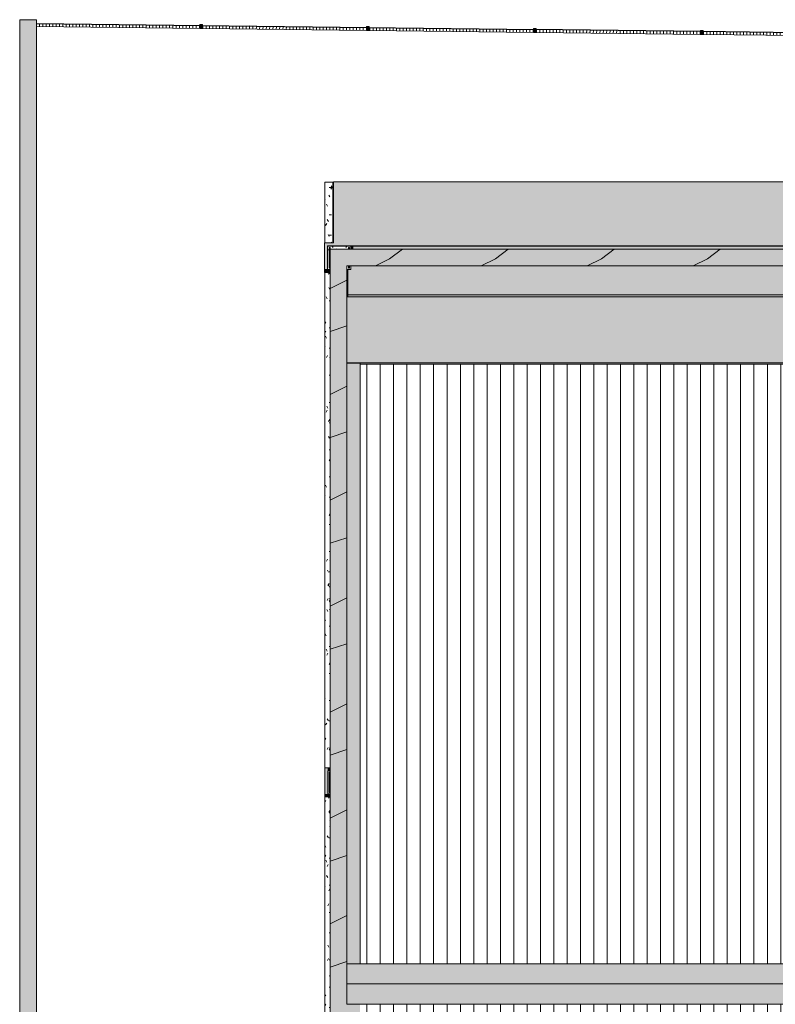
# Model space of a CAD drawing. Header units: millimetres. Extents: x 992 to 119315, y -26483 to 33271.
# Tile 8 of 110: x 27797 to 39119, y 18515 to 33271. Entities that reach past the tile are written whole.
import ezdxf

# ---------------------------------------------------------------- set-up
doc = ezdxf.new("R2010")
doc.units = ezdxf.units.MM
for name, color, linetype, lineweight in [('A-DETL-MBND', 5, 'Continuous', 9), ('A-FLOR', 192, 'Continuous', 18), ('A-FLOR-PATT', 8, 'Continuous', 18), ('A-GENM', 13, 'Continuous', 9), ('A-GLAZ-CURT', 52, 'Continuous', 9), ('A-GLAZ-CWMG', 51, 'Continuous', 9), ('A-ROOF', 132, 'Continuous', 9), ('A-ROOF-OTLN', 132, 'Continuous', 9), ('A-ROOF-PATT', 132, 'Continuous', 9), ('A-WALL', 113, 'Continuous', 18), ('S-COLS', 52, 'Continuous', 9)]:
    doc.layers.add(name, color=color, linetype=linetype, lineweight=lineweight)
pattern_1 = [(0, (0, 0), (812.8, 203.2), [33.528, -576.072, 33.528, -576.072, -3251.2]), (0, (0, 0), (812.8, 203.2), [-1219.2, 33.528, -1185.672, 33.528, -576.072, -1422.4]), (0, (0, 0), (812.8, 203.2), [-3048, 33.528, -372.872, 33.528, -982.472]), (120, (304.8, 101.6), (-582.37636, 602.30545), [33.528, -576.072, 33.528, -576.072, -3251.2]), (120, (304.8, 101.6), (-582.37636, 602.30545), [-1219.2, 33.528, -1185.672, 33.528, -576.072, -1422.4]), (120, (304.8, 101.6), (-582.37636, 602.30545), [-3048, 33.528, -372.872, 33.528, -982.472]), (240, (406.4, 508), (-230.42364, -805.50545), [33.528, -576.072, 33.528, -576.072, -3251.2]), (240, (406.4, 508), (-230.42364, -805.50545), [-1219.2, 33.528, -1185.672, 33.528, -576.072, -1422.4]), (240, (406.4, 508), (-230.42364, -805.50545), [-3048, 33.528, -372.872, 33.528, -982.472])]
pattern_2 = [(180, (0, 609.6), (2e-14, -200), []), (270, (0, 609.6), (50, 3e-15), [])]
pattern_3 = [(0, (0, -513.74), (0, 141.421), []), (90, (0, -513.736), (-50, 3e-15), [])]

# ---------------------------------------------------------------- blocks, each defined once
blk = doc.blocks.new('Calha1 - Calha-3499570-PLANTA DE CAIMENTO DE PISOS - COBERTURA')
at = {"layer": 'A-GENM', "lineweight": 5}
h = blk.add_hatch(color=255, dxfattribs=at)
h.paths.add_polyline_path([(-52865, 8492), (-33580, 8492), (-33580, 8503), (-33590, 8503), (-33608, 8522), (-33608, 8532), (-33610, 8532), (-33610, 8522), (-57905, 8522), (-57905, 8492), (-53887, 8492)])
h.paths.add_polyline_path([(-33610, 9517), (-33580, 9517), (-33580, 9529), (-33608, 9529), (-33608, 9543), (-33580, 9543), (-33580, 21621), (-33610, 21621), (-33610, 9529)])
h.paths.add_polyline_path([(-33700, 29117), (-33612, 29117), (-33612, 29147), (-41415, 29147), (-41415, 29117), (-33962, 29117)])
h.paths.add_polyline_path([(-57890, 29117), (-57886, 29147), (-57905, 29147), (-57905, 29117)])
h.paths.add_polyline_path([(-45195, 29117), (-45160, 29117), (-45160, 29147), (-45195, 29147), (-45195, 29117)])
h = blk.add_hatch(color=255, dxfattribs=at)
h.paths.add_polyline_path([(-50822, 8522), (-33610, 8522), (-33610, 8532), (-33608, 8533), (-33608, 9517), (-33610, 9517), (-33610, 15312), (-33692, 15312), (-33692, 15612), (-33610, 15612), (-33610, 21621), (-33764, 21621), (-33764, 28918), (-33612, 28918), (-33612, 29117), (-41415, 29117), (-41415, 25349), (-41385, 25349), (-41385, 25055), (-41415, 25055), (-41415, 22422), (-45160, 22422), (-45160, 25055), (-45190, 25055), (-45190, 25349), (-45160, 25349), (-45160, 29117), (-57905, 29116), (-57905, 28127), (-46107, 28127), (-46107, 21472), (-40462, 21472), (-40462, 28127), (-34600, 28127), (-34600, 9512), (-57905, 9512), (-57905, 8522), (-51333, 8522)])
h.paths.add_polyline_path([(-41261, 9015), (-41204, 9015), (-41205, 9020), (-41261, 9020)])
h.paths.add_polyline_path([(-41269, 9015), (-41261, 9015), (-41261, 9020), (-41269, 9020), (-41269, 9015)])
h.paths.add_polyline_path([(-41177, 9103), (-41177, 9047), (-41172, 9047), (-41172, 9103)])
h.paths.add_polyline_path([(-41177, 9112), (-41177, 9103), (-41172, 9103), (-41172, 9112)])
h.paths.add_polyline_path([(-41080, 9020), (-41115, 9020), (-41115, 9015), (-41080, 9015)])
h.paths.add_polyline_path([(-41177, 8915), (-41222, 8927), (-41224, 8927), (-41188, 8990), (-41192, 8993), (-41228, 8930), (-41244, 8943), (-41262, 8964), (-41199, 9000), (-41202, 9004), (-41264, 8968), (-41273, 8994), (-41275, 9003), (-41277, 9015), (-41269, 9015), (-41269, 9020), (-41277, 9020), (-41273, 9041), (-41263, 9066), (-41202, 9030), (-41200, 9035), (-41262, 9071), (-41231, 9103), (-41228, 9105), (-41192, 9042), (-41187, 9044), (-41224, 9107), (-41203, 9114), (-41177, 9118), (-41177, 9112), (-41172, 9112), (-41172, 9120), (-41127, 9108), (-41126, 9107), (-41162, 9044), (-41157, 9042), (-41121, 9105), (-41106, 9091), (-41088, 9070), (-41150, 9034), (-41147, 9030), (-41085, 9066), (-41076, 9041), (-41074, 9032), (-41072, 9020), (-41080, 9020), (-41080, 9015), (-41072, 9015), (-41076, 8994), (-41086, 8969), (-41147, 9004), (-41149, 9000), (-41087, 8964), (-41119, 8932), (-41121, 8930), (-41157, 8993), (-41162, 8990), (-41126, 8927), (-41146, 8920), (-41172, 8916), (-41172, 8987), (-41177, 8986), (-41177, 8915)])
h.paths.add_polyline_path([(-57791, 9015), (-57734, 9015), (-57735, 9020), (-57791, 9020)])
h.paths.add_polyline_path([(-57799, 9015), (-57791, 9015), (-57791, 9020), (-57799, 9020), (-57799, 9015)])
h.paths.add_polyline_path([(-57707, 9103), (-57707, 9047), (-57702, 9047), (-57702, 9103)])
h.paths.add_polyline_path([(-57707, 9112), (-57707, 9103), (-57702, 9103), (-57702, 9112)])
h.paths.add_polyline_path([(-57610, 9020), (-57675, 9020), (-57675, 9015), (-57610, 9015)])
h.paths.add_polyline_path([(-57707, 8915), (-57752, 8927), (-57754, 8927), (-57718, 8990), (-57722, 8993), (-57758, 8930), (-57774, 8943), (-57792, 8964), (-57729, 9000), (-57732, 9004), (-57794, 8968), (-57803, 8994), (-57805, 9003), (-57807, 9015), (-57799, 9015), (-57799, 9020), (-57807, 9020), (-57803, 9041), (-57793, 9066), (-57732, 9030), (-57730, 9035), (-57792, 9071), (-57761, 9103), (-57758, 9105), (-57722, 9042), (-57717, 9044), (-57754, 9107), (-57733, 9114), (-57707, 9118), (-57707, 9112), (-57702, 9112), (-57702, 9120), (-57657, 9108), (-57656, 9107), (-57692, 9044), (-57687, 9042), (-57651, 9105), (-57636, 9091), (-57618, 9070), (-57680, 9034), (-57677, 9030), (-57615, 9066), (-57606, 9041), (-57604, 9032), (-57602, 9020), (-57610, 9020), (-57610, 9015), (-57602, 9015), (-57606, 8994), (-57616, 8969), (-57677, 9004), (-57679, 9000), (-57617, 8964), (-57649, 8932), (-57651, 8930), (-57687, 8993), (-57692, 8990), (-57656, 8927), (-57676, 8920), (-57702, 8916), (-57702, 8987), (-57707, 8987), (-57707, 8915)])
h.paths.add_polyline_path([(-41175, 9007), (-41170, 9009), (-41166, 9012), (-41165, 9017), (-41166, 9022), (-41170, 9026), (-41175, 9027), (-41180, 9026), (-41183, 9022), (-41185, 9017), (-41183, 9012), (-41180, 9009), (-41177, 9008)])
h.paths.add_polyline_path([(-57705, 9007), (-57700, 9009), (-57696, 9012), (-57695, 9017), (-57696, 9022), (-57700, 9026), (-57705, 9027), (-57710, 9026), (-57713, 9022), (-57715, 9017), (-57713, 9012), (-57710, 9009), (-57707, 9008)])
h.paths.add_polyline_path([(-41115, 9015), (-41115, 9020), (-41145, 9020), (-41145, 9015), (-41124, 9015)])
h.paths.add_polyline_path([(-41396, 21667), (-41706, 21667), (-41706, 22015), (-41363, 22015), (-41363, 21667), (-41383, 21667)])
h.paths.add_polyline_path([(-44901, 21667), (-45211, 21667), (-45211, 22015), (-44868, 22015), (-44868, 21667), (-44888, 21667)])
h.paths.add_polyline_path([(-41224, 28634), (-41159, 28634), (-41160, 28639), (-41224, 28639)])
h.paths.add_polyline_path([(-41229, 28634), (-41224, 28634), (-41224, 28639), (-41229, 28639)])
h.paths.add_polyline_path([(-41132, 28723), (-41132, 28667), (-41127, 28667), (-41127, 28723), (-41132, 28723)])
h.paths.add_polyline_path([(-41055, 28639), (-41100, 28639), (-41100, 28634), (-41055, 28634)])
h.paths.add_polyline_path([(-41044, 28639), (-41055, 28639), (-41055, 28634), (-41044, 28634)])
h.paths.add_polyline_path([(-41127, 28535), (-41127, 28607), (-41132, 28607), (-41132, 28535), (-41158, 28540), (-41168, 28543), (-41179, 28547), (-41142, 28610), (-41147, 28612), (-41183, 28550), (-41199, 28563), (-41217, 28584), (-41154, 28620), (-41157, 28624), (-41219, 28588), (-41228, 28613), (-41230, 28623), (-41232, 28634), (-41229, 28634), (-41231, 28639), (-41232, 28639), (-41228, 28660), (-41218, 28685), (-41157, 28650), (-41154, 28654), (-41217, 28690), (-41186, 28722), (-41183, 28724), (-41147, 28662), (-41142, 28664), (-41178, 28727), (-41161, 28733), (-41132, 28738), (-41132, 28723), (-41127, 28723), (-41127, 28739), (-41101, 28734), (-41092, 28731), (-41081, 28727), (-41117, 28664), (-41112, 28662), (-41076, 28724), (-41061, 28711), (-41043, 28690), (-41105, 28654), (-41102, 28650), (-41040, 28686), (-41031, 28660), (-41029, 28651), (-41027, 28639), (-41044, 28639), (-41044, 28634), (-41027, 28634), (-41031, 28613), (-41041, 28588), (-41102, 28624), (-41105, 28620), (-41042, 28584), (-41074, 28552), (-41076, 28550), (-41112, 28612), (-41117, 28610), (-41081, 28547), (-41098, 28541), (-41117, 28537)])
h.paths.add_polyline_path([(-45618, 28634), (-45562, 28634), (-45562, 28639), (-45618, 28639)])
h.paths.add_polyline_path([(-45626, 28634), (-45618, 28634), (-45618, 28639), (-45626, 28639), (-45626, 28634)])
h.paths.add_polyline_path([(-45535, 28723), (-45534, 28667), (-45530, 28667), (-45530, 28723)])
h.paths.add_polyline_path([(-45535, 28731), (-45535, 28723), (-45530, 28723), (-45530, 28731)])
h.paths.add_polyline_path([(-45438, 28639), (-45502, 28639), (-45502, 28634), (-45438, 28634)])
h.paths.add_polyline_path([(-45535, 28535), (-45580, 28547), (-45581, 28547), (-45545, 28610), (-45549, 28612), (-45585, 28550), (-45601, 28563), (-45619, 28584), (-45557, 28620), (-45559, 28624), (-45622, 28588), (-45631, 28613), (-45633, 28623), (-45634, 28634), (-45626, 28634), (-45626, 28639), (-45634, 28639), (-45631, 28660), (-45621, 28685), (-45559, 28650), (-45558, 28654), (-45619, 28690), (-45588, 28722), (-45585, 28723), (-45549, 28662), (-45545, 28664), (-45581, 28727), (-45561, 28734), (-45535, 28738), (-45535, 28731), (-45530, 28731), (-45530, 28739), (-45484, 28727), (-45483, 28727), (-45519, 28664), (-45515, 28662), (-45479, 28724), (-45463, 28711), (-45445, 28690), (-45507, 28654), (-45505, 28650), (-45442, 28686), (-45434, 28660), (-45431, 28651), (-45430, 28639), (-45438, 28639), (-45438, 28634), (-45430, 28634), (-45434, 28613), (-45443, 28588), (-45505, 28624), (-45507, 28619), (-45445, 28584), (-45476, 28552), (-45479, 28550), (-45515, 28612), (-45519, 28610), (-45483, 28547), (-45503, 28540), (-45530, 28536), (-45530, 28607), (-45535, 28607), (-45535, 28535)])
h.paths.add_polyline_path([(-41130, 28627), (-41125, 28628), (-41121, 28632), (-41120, 28637), (-41121, 28642), (-41125, 28646), (-41130, 28647), (-41135, 28646), (-41138, 28642), (-41140, 28637), (-41138, 28632), (-41135, 28628), (-41132, 28627)])
h.paths.add_polyline_path([(-45532, 28627), (-45527, 28628), (-45523, 28632), (-45522, 28637), (-45523, 28642), (-45527, 28646), (-45532, 28647), (-45537, 28646), (-45541, 28642), (-45542, 28637), (-45541, 28632), (-45537, 28628), (-45535, 28627)])
blk.add_hatch(color=255, dxfattribs=at).paths.add_polyline_path([(-46734, 28107), (-46352, 28107), (-46352, 28122), (-46112, 28122), (-46107, 28127), (-57905, 28127), (-57905, 28122), (-57707, 28122), (-57707, 28107), (-47191, 28107)])
at = {"layer": 'A-GENM', "color": 250, "lineweight": 5}
for p, q in [((-45160, 29147), (-57905, 29147)), ((-57905, 29117), (-45160, 29117)), ((-57905, 28127), (-46107, 28127)), ((-57707, 28107), (-46352, 28107))]:
    blk.add_line(p, q, dxfattribs=at)
blk = doc.blocks.new('Cumeeira6 - Cumeeira-5176406-PLANTA DE CAIMENTO DE PISOS - COBERTURA')
at = {"layer": 'A-ROOF', "lineweight": 5}
for points in [[(-57905, 18820), (-34607, 18821), (-34607, 19120), (-57905, 19120), (-57905, 18829)], [(-36516, 18519), (-34607, 18519), (-34607, 18820), (-57905, 18820), (-57905, 18519), (-38560, 18519)]]:
    blk.add_hatch(color=71, dxfattribs=at).paths.add_polyline_path(points)
at = {"layer": 'A-ROOF', "color": 250, "lineweight": 5}
for p, q in [((-57707, 19120), (-34607, 19120)), ((-57905, 18820), (-34607, 18820)), ((-34607, 18519), (-57905, 18519))]:
    blk.add_line(p, q, dxfattribs=at)
blk = doc.blocks.new('CHAPIM4 - CHAPIM-5294427-PLANTA DE CAIMENTO DE PISOS - COBERTURA')
at = {"layer": 'A-ROOF-PATT', "lineweight": 5}
h = blk.add_hatch(dxfattribs=at)
h.set_pattern_fill('FP_1', color=71, style=0, pattern_type=2)
h.set_pattern_definition(pattern_1)
h.paths.add_polyline_path([(-58155, 7727), (23530, 7727), (23530, 29832), (-58155, 29832), (-58155, 7902)])
h.paths.add_polyline_path([(23259, 7977), (-57905, 7977), (-57905, 29582), (23280, 29582), (23280, 7977)])
h = blk.add_hatch(dxfattribs=at)
h.set_pattern_fill('FP_12', color=71, style=0, pattern_type=2)
h.set_pattern_definition([(216.87, (635, 1587.5), (4762.4943, 3175.0085), [793.75, -7143.75]), (206.565, (1587.5, 1111.25), (-1587.5015, -1587.499), [1774.88, -1774.88]), (198.435, (1587.5, 317.5), (-3174.9975, -1587.503), [1004.024, -4016.092])])
h.paths.add_polyline_path([(-58155, 7727), (23530, 7727), (23530, 29832), (-58155, 29832), (-58155, 7902)])
h.paths.add_polyline_path([(23259, 7977), (-57905, 7977), (-57905, 29582), (23280, 29582), (23280, 7977)])
at = {"layer": 'A-ROOF-OTLN', "color": 250, "lineweight": 5}
for p, q in [((-58155, 7727), (-58155, 29832)), ((-58155, 29832), (23530, 29832)), ((23280, 29582), (-57905, 29582)), ((-57905, 29582), (-57905, 28122)), ((-57905, 19120), (-57905, 18515))]:
    blk.add_line(p, q, dxfattribs=at)
blk = doc.blocks.new('CHAPIM18 - CHAPIM-5294829-PLANTA DE CAIMENTO DE PISOS - COBERTURA')
at = {"layer": 'A-DETL-MBND', "lineweight": 5}
h = blk.add_hatch(dxfattribs=at)
h.set_pattern_fill('FP_19', color=53, style=0, pattern_type=2)
h.set_pattern_definition(pattern_1)
h.paths.add_polyline_path([(-62558, -24566), (-62558, 33270), (-62808, 33270), (-62808, -24566), (-62805, -24566)])
at = {"layer": 'A-DETL-MBND', "color": 250, "lineweight": 5}
for p, q in [((-62808, 33270), (-62558, 33270)), ((-62808, -24566), (-62808, 33270)), ((-62558, 33270), (-62558, -24566))]:
    blk.add_line(p, q, dxfattribs=at)
blk = doc.blocks.new('Painel de gradil - Painel de gradil-5668053-PLANTA DE CAIMENTO DE PISOS - COBERTURA')
at = {"layer": 'A-DETL-MBND', "lineweight": 5}
h = blk.add_hatch(dxfattribs=at)
h.set_pattern_fill('FP_20', color=71, style=0, pattern_type=2)
h.set_pattern_definition(pattern_2)
h.paths.add_polyline_path([(1250, -5), (1249, 0), (-1219, 0), (-1219, -5), (1250, -5)])
h = blk.add_hatch(dxfattribs=at)
h.set_pattern_fill('FP_25', color=71, style=0, pattern_type=2)
h.set_pattern_definition(pattern_3)
h.paths.add_polyline_path([(1230, -47), (1229, -5), (-1219, -5), (-1219, -47), (1230, -47)])
at = {"layer": 'A-DETL-MBND', "color": 250, "lineweight": 5}
for p, q in [((1250, 0), (-1219, 0)), ((1250, -5), (1250, 0)), ((-1219, -5), (1250, -5)), ((-1219, -47), (1230, -47))]:
    blk.add_line(p, q, dxfattribs=at)
blk = doc.blocks.new('Painel de gradil - Painel de gradil-V21-PLANTA DE CAIMENTO DE PISOS - COBERTURA')
at = {"layer": 'A-DETL-MBND', "lineweight": 5}
h = blk.add_hatch(dxfattribs=at)
h.set_pattern_fill('FP_20', color=71, style=0, pattern_type=2)
h.set_pattern_definition(pattern_2)
h.paths.add_polyline_path([(1250, -5), (1249, 0), (-1250, 0), (-1250, -5), (1250, -5)])
h = blk.add_hatch(dxfattribs=at)
h.set_pattern_fill('FP_25', color=71, style=0, pattern_type=2)
h.set_pattern_definition(pattern_3)
h.paths.add_polyline_path([(1230, -47), (1229, -5), (-1230, -5), (-1229, -47), (1230, -47)])
at = {"layer": 'A-DETL-MBND', "color": 250, "lineweight": 5}
for p, q in [((1250, 0), (-1250, 0)), ((-1250, 0), (-1250, -5)), ((1250, -5), (1250, 0)), ((-1250, -5), (1250, -5)), ((-1230, -47), (1230, -47))]:
    blk.add_line(p, q, dxfattribs=at)
blk = doc.blocks.new('Montante retangular - montante retangular 60x40mm metal-5668038-PLANTA DE CAIMENTO DE PISOS - COBERTURA')
at = {"layer": 'A-DETL-MBND', "lineweight": 5}
h = blk.add_hatch(color=107, dxfattribs=at)
h.paths.add_polyline_path([(20, 49), (20, 5), (-20, 5), (-20, 49), (1, 49)])
h.paths.add_polyline_path([(20, 0), (20, -11), (-20, -11), (-20, 0), (0, 0)])
at = {"layer": 'A-DETL-MBND', "color": 250, "lineweight": 5}
for p, q in [((-20, -11), (-20, 49)), ((-20, 49), (20, 49)), ((20, 49), (20, -11)), ((20, -11), (-20, -11))]:
    blk.add_line(p, q, dxfattribs=at)
blk = doc.blocks.new('FX-PNC-PILAR-TP82 - FX-PNC-PILAR-TP01-5761129-PLANTA DE CAIMENTO DE PISOS - COBERTURA')
at = {"layer": 'S-COLS', "lineweight": 5}
h = blk.add_hatch(dxfattribs=at)
h.set_pattern_fill('FP_72', color=256, style=0, pattern_type=2)
h.set_pattern_definition([(0, (-22892.95, 9273.62), (203.2, 50.8), [16.764, -135.636, 16.764, -135.636, -812.8]), (0, (-22892.95, 9273.62), (203.2, 50.8), [-304.8, 16.764, -288.036, 16.764, -135.636, -355.6]), (0, (-22892.95, 9273.62), (203.2, 50.8), [-762, 16.764, -84.836, 16.764, -237.236]), (120, (-22816.75, 9299.02), (-145.59409, 150.57636), [16.764, -135.636, 16.764, -135.636, -812.8]), (120, (-22816.75, 9299.02), (-145.59409, 150.57636), [-304.8, 16.764, -288.036, 16.764, -135.636, -355.6]), (120, (-22816.75, 9299.02), (-145.59409, 150.57636), [-762, 16.764, -84.836, 16.764, -237.236]), (240, (-22791.35, 9400.62), (-57.60591, -201.37636), [16.764, -135.636, 16.764, -135.636, -812.8]), (240, (-22791.35, 9400.62), (-57.60591, -201.37636), [-304.8, 16.764, -288.036, 16.764, -135.636, -355.6]), (240, (-22791.35, 9400.62), (-57.60591, -201.37636), [-762, 16.764, -84.836, 16.764, -237.236])])
h.paths.add_polyline_path([(-81084, 30941), (-81048, 30941), (-81048, 31104), (-81049, 31102), (-81051, 31095), (-81051, 30961), (-81064, 30961), (-81064, 31269), (-81051, 31269), (-81051, 31135), (-81048, 31127), (-81048, 31289), (-81084, 31289), (-81084, 30960)])
at = {"layer": 'S-COLS', "color": 250, "lineweight": 5}
for p, q in [((-81048, 31289), (-81084, 31289)), ((-81084, 31289), (-81084, 30941)), ((-81064, 30961), (-81064, 31269)), ((-81064, 31269), (-81051, 31269)), ((-81051, 31269), (-81051, 31135)), ((-81051, 31095), (-81051, 30961)), ((-81084, 30941), (-81048, 30941)), ((-81051, 30961), (-81064, 30961))]:
    blk.add_line(p, q, dxfattribs=at)
for centre, start, end in [((-81038, 31135), 180, 220.9271), ((-81038, 31095), 139.0729, 180)]:
    blk.add_arc(centre, 13.1, start, end, dxfattribs=at)
blk = doc.blocks.new('FX-PNC-PILAR-TP100 - FX-PNC-PILAR-TP01-5761633-PLANTA DE CAIMENTO DE PISOS - COBERTURA')
at = {"layer": 'S-COLS', "lineweight": 5}
h = blk.add_hatch(dxfattribs=at)
h.set_pattern_fill('FP_70', color=256, style=0, pattern_type=2)
h.set_pattern_definition([(0, (-22892.95, 23358.12), (203.2, 50.8), [16.764, -135.636, 16.764, -135.636, -812.8]), (0, (-22892.95, 23358.12), (203.2, 50.8), [-304.8, 16.764, -288.036, 16.764, -135.636, -355.6]), (0, (-22892.95, 23358.12), (203.2, 50.8), [-762, 16.764, -84.836, 16.764, -237.236]), (120, (-22816.75, 23383.52), (-145.59409, 150.576362), [16.764, -135.636, 16.764, -135.636, -812.8]), (120, (-22816.75, 23383.52), (-145.59409, 150.576362), [-304.8, 16.764, -288.036, 16.764, -135.636, -355.6]), (120, (-22816.75, 23383.52), (-145.59409, 150.576362), [-762, 16.764, -84.836, 16.764, -237.236]), (240, (-22791.35, 23485.12), (-57.60591, -201.376362), [16.764, -135.636, 16.764, -948.436]), (240, (-22791.35, 23485.12), (-57.60591, -201.376362), [-169.164, -135.636, 16.764, -288.036, -508]), (240, (-22791.35, 23485.12), (-57.60591, -201.376362), [-609.6, 16.764, -135.636, 16.764, -338.836]), (240, (-22791.35, 23485.12), (-57.60591, -201.376362), [-778.764, -84.836, 16.764, -237.236])])
h.paths.add_polyline_path([(-80774, 52885), (-80738, 52885), (-80738, 52940), (-80758, 52940), (-80758, 52905), (-80774, 52906), (-80774, 52940), (-80798, 52940), (-80798, 52885), (-80782, 52885)])
h.paths.add_polyline_path([(-81086, 52885), (-81048, 52885), (-81048, 53046), (-81049, 53044), (-81051, 53037), (-81051, 52905), (-81066, 52905), (-81066, 53215), (-81051, 53215), (-81051, 53083), (-81048, 53075), (-81048, 53190), (-80774, 53190), (-80774, 53215), (-80758, 53215), (-80758, 53190), (-80738, 53190), (-80738, 53235), (-81086, 53235), (-81086, 53037)])
at = {"layer": 'S-COLS', "color": 250, "lineweight": 5}
for p, q in [((-81000, 53235), (-81086, 53235)), ((-81086, 53235), (-81086, 52885)), ((-81066, 52905), (-81066, 53215)), ((-81066, 53215), (-81051, 53215)), ((-81051, 53215), (-81051, 53083)), ((-80840, 53235), (-81000, 53235)), ((-80738, 53235), (-80840, 53235)), ((-80774, 53190), (-80774, 53215)), ((-80774, 53215), (-80758, 53215)), ((-80758, 53215), (-80758, 53190)), ((-80738, 53190), (-80738, 53235)), ((-81051, 53037), (-81051, 52905)), ((-81086, 52885), (-81048, 52885)), ((-81051, 52905), (-81066, 52905)), ((-80798, 52885), (-80738, 52885)), ((-80774, 52905), (-80774, 52940)), ((-80758, 52905), (-80774, 52905)), ((-80758, 52940), (-80758, 52905)), ((-80738, 52885), (-80738, 52940))]:
    blk.add_line(p, q, dxfattribs=at)
for centre, start, end in [((-81035, 53083), 180, 217.8861), ((-81035, 53037), 142.1139, 180)]:
    blk.add_arc(centre, 15.5, start, end, dxfattribs=at)
blk = doc.blocks.new('FX_PREENCHIMENTO57 - FX_PREENCHIMENTO-6008912-PLANTA DE CAIMENTO DE PISOS - COBERTURA')
at = {"layer": 'A-DETL-MBND', "lineweight": 5}
h = blk.add_hatch(dxfattribs=at)
h.set_pattern_fill('FP_119', color=71, style=0, pattern_type=2)
h.set_pattern_definition([(180, (-107618.14, -4041.52), (-406.4, -101.6), [33.528, -271.272, 33.528, -1896.872]), (180, (-107618.14, -4041.52), (-406.4, -101.6), [-338.328, -271.272, 33.528, -576.072, -1016]), (180, (-107618.14, -4041.52), (-406.4, -101.6), [-1219.2, 33.528, -271.272, 33.528, -677.672]), (180, (-107618.14, -4041.52), (-406.4, -101.6), [-1557.528, -169.672, 33.528, -474.472]), (300, (-107770.54, -4092.32), (291.18818, -301.15272), [33.528, -271.272, 33.528, -1896.872]), (300, (-107770.54, -4092.32), (291.18818, -301.15272), [-338.328, -271.272, 33.528, -576.072, -1016]), (300, (-107770.54, -4092.32), (291.18818, -301.15272), [-1219.2, 33.528, -271.272, 33.528, -677.672]), (300, (-107770.54, -4092.32), (291.18818, -301.15272), [-1557.528, -169.672, 33.528, -474.472]), (60, (-107821.34, -4295.52), (115.21182, 402.75272), [33.528, -271.272, 33.528, -1896.872]), (60, (-107821.34, -4295.52), (115.21182, 402.75272), [-338.328, -271.272, 33.528, -576.072, -1016]), (60, (-107821.34, -4295.52), (115.21182, 402.75272), [-1219.2, 33.528, -271.272, 33.528, -677.672]), (60, (-107821.34, -4295.52), (115.21182, 402.75272), [-1557.528, -169.672, 33.528, -474.472])])
h.paths.add_polyline_path([(-49383, -19722), (-49464, -19722), (-49464, -25664), (-49383, -25664), (-49383, -19985)])
at = {"layer": 'A-DETL-MBND', "color": 250, "lineweight": 5}
blk.add_line((-49383, -19722), (-49383, -25664), dxfattribs=at)
blk = doc.blocks.new('FX_PREENCHIMENTO58 - FX_PREENCHIMENTO-6008944-PLANTA DE CAIMENTO DE PISOS - COBERTURA')
at = {"layer": 'A-DETL-MBND', "lineweight": 5}
h = blk.add_hatch(dxfattribs=at)
h.set_pattern_fill('FP_120', color=71, style=0, pattern_type=2)
h.set_pattern_definition([(180, (-107618.2, -2745.42), (-406.4, -101.6), [33.528, -271.272, 33.528, -1896.872]), (180, (-107618.2, -2745.42), (-406.4, -101.6), [-338.328, -271.272, 33.528, -576.072, -1016]), (180, (-107618.2, -2745.42), (-406.4, -101.6), [-1219.2, 33.528, -271.272, 33.528, -677.672]), (180, (-107618.2, -2745.42), (-406.4, -101.6), [-1557.528, -169.672, 33.528, -474.472]), (300, (-107770.6, -2796.22), (291.18818, -301.15272), [33.528, -271.272, 33.528, -1896.872]), (300, (-107770.6, -2796.22), (291.18818, -301.15272), [-338.328, -271.272, 33.528, -576.072, -1016]), (300, (-107770.6, -2796.22), (291.18818, -301.15272), [-1219.2, 33.528, -271.272, 33.528, -677.672]), (300, (-107770.6, -2796.22), (291.18818, -301.15272), [-1557.528, -169.672, 33.528, -474.472]), (60, (-107821.4, -2999.42), (115.21182, 402.75272), [33.528, -271.272, 33.528, -1896.872]), (60, (-107821.4, -2999.42), (115.21182, 402.75272), [-338.328, -271.272, 33.528, -576.072, -1016]), (60, (-107821.4, -2999.42), (115.21182, 402.75272), [-1219.2, 33.528, -271.272, 33.528, -677.672]), (60, (-107821.4, -2999.42), (115.21182, 402.75272), [-1557.528, -169.672, 33.528, -474.472])])
h.paths.add_polyline_path([(-49383, -24806), (-49464, -24806), (-49464, -32227), (-49383, -32227), (-49383, -24815)])
at = {"layer": 'A-DETL-MBND', "color": 250, "lineweight": 5}
blk.add_line((-49383, -24806), (-49383, -32227), dxfattribs=at)
blk = doc.blocks.new('FX_PREENCHIMENTO59 - FX_PREENCHIMENTO-6008976-PLANTA DE CAIMENTO DE PISOS - COBERTURA')
at = {"layer": 'A-DETL-MBND', "lineweight": 5}
h = blk.add_hatch(dxfattribs=at)
h.set_pattern_fill('FP_121', color=71, style=0, pattern_type=2)
h.set_pattern_definition([(180, (-107618.43, 1148.13), (-406.4, -101.6), [33.528, -271.272, 33.528, -1896.872]), (180, (-107618.43, 1148.13), (-406.4, -101.6), [-338.328, -271.272, 33.528, -576.072, -1016]), (180, (-107618.43, 1148.13), (-406.4, -101.6), [-1219.2, 33.528, -271.272, 33.528, -677.672]), (180, (-107618.43, 1148.13), (-406.4, -101.6), [-1557.528, -169.672, 33.528, -474.472]), (300, (-107770.83, 1097.33), (291.18818, -301.15272), [33.528, -271.272, 33.528, -1896.872]), (300, (-107770.83, 1097.33), (291.18818, -301.15272), [-338.328, -271.272, 33.528, -576.072, -1016]), (300, (-107770.83, 1097.33), (291.18818, -301.15272), [-1219.2, 33.528, -271.272, 33.528, -677.672]), (300, (-107770.83, 1097.33), (291.18818, -301.15272), [-1557.528, -169.672, 33.528, -474.472]), (60, (-107821.63, 894.13), (115.21182, 402.75272), [33.528, -271.272, 33.528, -271.272, -1625.6]), (60, (-107821.63, 894.13), (115.21182, 402.75272), [-609.6, 33.528, -576.072, 33.528, -271.272, -711.2]), (60, (-107821.63, 894.13), (115.21182, 402.75272), [-1524, 33.528, -169.672, 33.528, -474.472])])
h.paths.add_polyline_path([(-49425, -28779), (-49503, -28779), (-49503, -29690), (-49383, -29690), (-49383, -28779)])
at = {"layer": 'A-DETL-MBND', "color": 250, "lineweight": 5}
for p, q in [((-49503, -29690), (-49503, -28779)), ((-49383, -28779), (-49383, -29690)), ((-49383, -29690), (-49503, -29690))]:
    blk.add_line(p, q, dxfattribs=at)
blk = doc.blocks.new('BE-PMSa-MOD-ARQ-ESCOLA-EX-000-R_0056_rvt-1-PLANTA DE CAIMENTO DE PISOS - COBERTURA')
at = {"layer": 'A-DETL-MBND', "lineweight": 5}
h = blk.add_hatch(color=10, dxfattribs=at)
h.paths.add_polyline_path([(-62608, -24572), (-62608, -24566), (-62758, -24566), (-62758, -24569), (-62608, -24572)])
h.paths.add_polyline_path([(-62758, 33270), (-62646, 33270), (-62758, 33271)])
h = blk.add_hatch(color=9, dxfattribs=at)
h.paths.add_polyline_path([(-57820, 29877), (-57817, 29877), (-57817, 29882), (-57825, 29882), (-57825, 29877), (-57820, 29877)])
h.paths.add_polyline_path([(-57881, 29877), (-57845, 29877), (-57845, 29882), (-57930, 29882), (-57930, 29877), (-57896, 29877)])
for points in [[(-57837, 29877), (-57825, 29877), (-57825, 29882), (-57845, 29882), (-57845, 29877)], [(-51333, 29877), (-50028, 29877), (-50028, 29882), (-57817, 29882), (-57817, 29877), (-51843, 29877)]]:
    blk.add_hatch(color=9, dxfattribs=at).paths.add_polyline_path(points)
at = {"layer": 'A-FLOR-PATT', "lineweight": 5}
h = blk.add_hatch(dxfattribs=at)
h.set_pattern_fill('FP_6', color=71, style=0, pattern_type=2)
h.set_pattern_definition([(0, (0, 0), (406.4, 101.6), [33.528, -271.272, 33.528, -271.272, -1625.6]), (0, (0, 0), (406.4, 101.6), [-609.6, 33.528, -576.072, 33.528, -271.272, -711.2]), (0, (0, 0), (406.4, 101.6), [-1524, 33.528, -169.672, 33.528, -474.472]), (120, (152.4, 50.8), (-291.18818, 301.15272), [33.528, -271.272, 33.528, -271.272, -1625.6]), (120, (152.4, 50.8), (-291.18818, 301.15272), [-609.6, 33.528, -576.072, 33.528, -271.272, -711.2]), (120, (152.4, 50.8), (-291.18818, 301.15272), [-1524, 33.528, -169.672, 33.528, -474.472]), (240, (203.2, 254), (-115.21182, -402.75272), [33.528, -271.272, 33.528, -271.272, -1625.6]), (240, (203.2, 254), (-115.21182, -402.75272), [-609.6, 33.528, -576.072, 33.528, -271.272, -711.2]), (240, (203.2, 254), (-115.21182, -402.75272), [-1524, 33.528, -169.672, 33.528, -474.472])])
h.paths.add_polyline_path([(-50036, 29884), (-45240, 29884), (-45240, 30839), (-57820, 30839), (-57820, 29884), (-50041, 29884)])
h = blk.add_hatch(color=9, dxfattribs=at)
h.paths.add_polyline_path([(-57463, 29117), (-45195, 29117), (-45195, 29147), (-45195, 29530), (-45214, 29530), (-45214, 29582), (-49853, 29582), (-49853, 29528), (-50203, 29528), (-50203, 29582), (-57845, 29582), (-57845, 29527), (-57890, 29526), (-57890, 29147), (-57886, 29147), (-57890, 29117), (-57825, 29117)])
h.paths.add_polyline_path([(-50183, 29548), (-50183, 29548), (-50183, 29563), (-50051, 29563), (-50055, 29563), (-50183, 29563)])
h.paths.add_polyline_path([(-49873, 29563), (-49873, 29563), (-49889, 29563)])
at = {"layer": 'A-ROOF-OTLN', "lineweight": 5}
blk.add_hatch(color=9, dxfattribs=at).paths.add_polyline_path([(-57905, 18515), (-57707, 18515), (-57707, 18519), (-57905, 18519)])
at = {"layer": 'A-ROOF-PATT', "lineweight": 5}
h = blk.add_hatch(dxfattribs=at)
h.set_pattern_fill('FP_2', color=71, style=0, pattern_type=2)
h.set_pattern_definition([(270, (0, 313.11), (200, 1e-14), [])])
h.paths.add_polyline_path([(-36150, 19120), (-34845, 19120), (-34845, 28107), (-40217, 28107), (-40217, 21228), (-46352, 21228), (-46352, 28107), (-57707, 28107), (-57707, 19120), (-36516, 19120)])
h = blk.add_hatch(dxfattribs=at)
h.set_pattern_fill('FP_3', color=71, style=0, pattern_type=2)
h.set_pattern_definition([(90, (0, 59.55), (-200, 1e-14), [])])
h.paths.add_polyline_path([(-57707, 9532), (-34845, 9532), (-34845, 18519), (-57707, 18519), (-57707, 9817)])
h.paths.add_polyline_path([(-44547, 12730), (-44563, 12733), (-44578, 12740), (-44591, 12751), (-44598, 12761), (-44603, 12774), (-44605, 12791), (-44602, 12806), (-44595, 12819), (-44585, 12831), (-44573, 12839), (-44560, 12844), (-44545, 12845), (-44531, 12843), (-44517, 12836), (-44504, 12825), (-44497, 12815), (-44492, 12801), (-44490, 12784), (-44493, 12769), (-44499, 12757), (-44510, 12744), (-44523, 12736), (-44534, 12732), (-44547, 12730)])
at = {"layer": 'A-WALL', "lineweight": 5}
for color, points in [(9, [(-57845, 29927), (-57820, 29927), (-57820, 30839), (-58107, 30839), (-58107, 29927), (-57947, 29927)]), (9, [(-58235, 29527), (-58193, 29527), (-58193, 29927), (-58238, 29927), (-58238, 29527)]), (9, [(-57820, 29882), (-57817, 29882), (-57817, 29884), (-57820, 29884), (-57820, 29927), (-58193, 29927), (-58193, 29882), (-57845, 29882)]), (9, [(-57947, 29877), (-57947, 29882), (-58107, 29882), (-58107, 29877), (-57974, 29877)]), (9, [(-57817, 29832), (-57817, 29877), (-57845, 29876), (-57845, 29832), (-57820, 29832)]), (9, [(-57820, 29882), (-57820, 29882), (-57825, 29882)]), (9, [(-57817, 29882), (-57817, 29882), (-57820, 29882)]), (9, [(-58155, 29482), (-58155, 29527), (-58238, 29527), (-58238, 29482), (-58225, 29482)]), (31, [(-57890, 29522), (-57890, 29527), (-57905, 29527), (-57905, 29522)]), (31, [(-57890, 29422), (-57890, 29522), (-57905, 29522), (-57905, 29422)]), (31, [(-57905, 29322), (-57890, 29322), (-57890, 29422), (-57905, 29422), (-57905, 29344)]), (31, [(-57890, 29222), (-57890, 29322), (-57905, 29322), (-57905, 29222)]), (31, [(-57905, 29147), (-57890, 29147), (-57890, 29222), (-57905, 29222)]), (9, [(-58191, 21667), (-58191, 22060), (-58236, 22060), (-58235, 21667), (-58220, 21667)]), (9, [(-58158, 22015), (-58155, 22015), (-58155, 22060), (-58191, 22060), (-58191, 22015), (-58171, 22015)]), (9, [(-58236, 21622), (-58155, 21622), (-58155, 21667), (-58236, 21667)])]:
    blk.add_hatch(color=color, dxfattribs=at).paths.add_polyline_path(points)
h = blk.add_hatch(color=9, dxfattribs=at)
h.paths.add_polyline_path([(-30386, 29832), (-30340, 29832), (-30340, 29877), (-33750, 29877), (-33750, 29837), (-41332, 29837), (-41332, 29832), (-32429, 29832)])
h.paths.add_polyline_path([(-57817, 29832), (-50203, 29832), (-50203, 29876), (-49853, 29876), (-49853, 29832), (-45214, 29832), (-45213, 29873), (-44866, 29873), (-44866, 29832), (-41685, 29832), (-41685, 29849), (-41622, 29849), (-41622, 29877), (-57817, 29877)])
h.paths.add_polyline_path([(-50043, 29838), (-50044, 29838), (-50043, 29838)])
h.paths.add_polyline_path([(-50183, 29840), (-50183, 29856), (-50183, 29856), (-50183, 29840)])
at = {"layer": 'S-COLS', "lineweight": 5}
h = blk.add_hatch(color=9, dxfattribs=at)
h.paths.add_polyline_path([(-58173, 29547), (-58158, 29547), (-58158, 29678), (-58155, 29694), (-58155, 29716), (-58156, 29717), (-58158, 29727), (-58158, 29857), (-58173, 29857), (-58173, 29678)])
h.paths.add_polyline_path([(-57865, 29547), (-57865, 29582), (-57881, 29582), (-57881, 29547)])
h.paths.add_polyline_path([(-57868, 29832), (-57865, 29832), (-57865, 29857), (-57881, 29857), (-57881, 29832)])
blk.add_hatch(color=9, dxfattribs=at).paths.add_polyline_path([(-58158, 21687), (-58158, 21822), (-58155, 21835), (-58155, 21853), (-58156, 21855), (-58158, 21861), (-58158, 21995), (-58171, 21995), (-58171, 21687)])
at = {"layer": 'A-DETL-MBND', "color": 250, "lineweight": 5}
for p, q in [((-62758, 33270), (-62758, 33271)), ((-62758, 33271), (-62646, 33270)), ((-57930, 29882), (-57845, 29882)), ((-57845, 29877), (-57845, 29882)), ((-57825, 29882), (-57817, 29882)), ((-57825, 29882), (-57825, 29877)), ((-57817, 29882), (-50173, 29882)), ((-57817, 29882), (-57817, 29877))]:
    blk.add_line(p, q, dxfattribs=at)
at = {"layer": 'A-FLOR', "color": 90, "lineweight": 5}
for p, q in [((-45240, 30839), (-57820, 30839)), ((-57817, 29884), (-50173, 29884)), ((-57890, 29527), (-57890, 29117)), ((-57890, 29117), (-45195, 29117))]:
    blk.add_line(p, q, dxfattribs=at)
at = {"layer": 'A-ROOF-OTLN', "color": 250, "lineweight": 5}
blk.add_line((-57707, 18515), (-57707, 18519), dxfattribs=at)
at = {"layer": 'A-WALL', "color": 90, "lineweight": 5}
for p, q in [((-58107, 29927), (-58107, 30839)), ((-58107, 30839), (-57820, 30839)), ((-58238, 29527), (-58238, 29927)), ((-58193, 29927), (-58238, 29927)), ((-58193, 29927), (-58107, 29927)), ((-58193, 29882), (-58193, 29877)), ((-58107, 29882), (-58193, 29882)), ((-58107, 29877), (-58107, 29882)), ((-57947, 29882), (-58107, 29882)), ((-58107, 29877), (-57947, 29877)), ((-57947, 29882), (-57947, 29877)), ((-57817, 29882), (-57947, 29882)), ((-57845, 29877), (-57817, 29877)), ((-57817, 29882), (-57817, 29884)), ((-57817, 29877), (-45242, 29877)), ((-57817, 29877), (-57817, 29832)), ((-58238, 29527), (-58155, 29527)), ((-58238, 29527), (-58238, 29482)), ((-58155, 29482), (-58238, 29482)), ((-58236, 21667), (-58236, 22060)), ((-58191, 22060), (-58236, 22060)), ((-58191, 22060), (-58155, 22060)), ((-58191, 22015), (-58191, 21667)), ((-58155, 22015), (-58191, 22015)), ((-58236, 21667), (-58236, 21622)), ((-58155, 21622), (-58236, 21622)), ((-58191, 21667), (-58155, 21667))]:
    blk.add_line(p, q, dxfattribs=at)
at = {"layer": 'S-COLS', "color": 250, "lineweight": 5}
for p, q in [((-58173, 29857), (-58158, 29857)), ((-58173, 29547), (-58173, 29857)), ((-58158, 29857), (-58158, 29725)), ((-57881, 29857), (-57865, 29857)), ((-57881, 29832), (-57881, 29857)), ((-57865, 29857), (-57865, 29832)), ((-58158, 29678), (-58158, 29547)), ((-58158, 29547), (-58173, 29547)), ((-57881, 29547), (-57881, 29582)), ((-57865, 29547), (-57881, 29547)), ((-57865, 29582), (-57865, 29547))]:
    blk.add_line(p, q, dxfattribs=at)
for centre, start, end in [((-58142, 29725), 180, 216.8478), ((-58142, 29678), 143.1522, 180)]:
    blk.add_arc(centre, 15.5, start, end, dxfattribs=at)
at = {"layer": 'A-GENM', "color": 250, "lineweight": 5}
blk.add_blockref('Calha1 - Calha-3499570-PLANTA DE CAIMENTO DE PISOS - COBERTURA', (0, 0), dxfattribs=at)
at = {"layer": 'A-GLAZ-CURT', "color": 250, "lineweight": 5, "rotation": 359.3246763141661}
for name, p in [('Painel de gradil - Painel de gradil-5668053-PLANTA DE CAIMENTO DE PISOS - COBERTURA', (-61338, 33200)), ('Painel de gradil - Painel de gradil-V21-PLANTA DE CAIMENTO DE PISOS - COBERTURA', (-58838, 33171)), ('Painel de gradil - Painel de gradil-V21-PLANTA DE CAIMENTO DE PISOS - COBERTURA', (-56339, 33141)), ('Painel de gradil - Painel de gradil-V21-PLANTA DE CAIMENTO DE PISOS - COBERTURA', (-53839, 33112)), ('Painel de gradil - Painel de gradil-V21-PLANTA DE CAIMENTO DE PISOS - COBERTURA', (-51339, 33082))]:
    blk.add_blockref(name, p, dxfattribs=at)
at = {"layer": 'A-GLAZ-CWMG', "color": 250, "lineweight": 5, "extrusion": (0, 0, -1), "rotation": 180.6753236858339}
for p in [(60088, 33186), (57589, 33156), (55089, 33127), (52589, 33097)]:
    blk.add_blockref('Montante retangular - montante retangular 60x40mm metal-5668038-PLANTA DE CAIMENTO DE PISOS - COBERTURA', p, dxfattribs=at)
at = {"layer": 'A-ROOF', "color": 250, "lineweight": 5}
for name in ['CHAPIM18 - CHAPIM-5294829-PLANTA DE CAIMENTO DE PISOS - COBERTURA', 'CHAPIM4 - CHAPIM-5294427-PLANTA DE CAIMENTO DE PISOS - COBERTURA', 'Cumeeira6 - Cumeeira-5176406-PLANTA DE CAIMENTO DE PISOS - COBERTURA']:
    blk.add_blockref(name, (0, 0), dxfattribs=at)
at = {"layer": 'A-WALL', "color": 250, "lineweight": 5, "rotation": 180}
for name, p in [('FX_PREENCHIMENTO59 - FX_PREENCHIMENTO-6008976-PLANTA DE CAIMENTO DE PISOS - COBERTURA', (-107618, 1148)), ('FX_PREENCHIMENTO58 - FX_PREENCHIMENTO-6008944-PLANTA DE CAIMENTO DE PISOS - COBERTURA', (-107618, -2745)), ('FX_PREENCHIMENTO57 - FX_PREENCHIMENTO-6008912-PLANTA DE CAIMENTO DE PISOS - COBERTURA', (-107618, -4042))]:
    blk.add_blockref(name, p, dxfattribs=at)
at = {"layer": 'S-COLS', "color": 250, "lineweight": 5}
for name, p in [('FX-PNC-PILAR-TP100 - FX-PNC-PILAR-TP01-5761633-PLANTA DE CAIMENTO DE PISOS - COBERTURA', (22893, -23358)), ('FX-PNC-PILAR-TP82 - FX-PNC-PILAR-TP01-5761129-PLANTA DE CAIMENTO DE PISOS - COBERTURA', (22893, -9274))]:
    blk.add_blockref(name, p, dxfattribs=at)

msp = doc.modelspace()

# ---------------------------------------------------------------- hatches: boundary and pattern name
at = {"layer": 'A-FLOR', "lineweight": 5}
h = msp.add_hatch(color=9, dxfattribs=at)
h.paths.add_polyline_path([(32898, 9517), (32898, 18515), (32700, 18515), (32700, 9517)])
h.paths.add_polyline_path([(32864, 19120), (32898, 19120), (32898, 28122), (32700, 28122), (32700, 19120)])
at = {"layer": 'A-WALL', "lineweight": 5}
msp.add_hatch(color=256, dxfattribs=at).paths.add_polyline_path([(32658, 29877), (32675, 29877), (32675, 29882), (32658, 29882)])

# ---------------------------------------------------------------- linework, layer by layer
at = {"layer": 'A-FLOR'}
for p, q in [((32898, 28122), (32700, 28122)), ((32700, 28122), (32700, 19120)), ((32898, 19120), (32898, 28122)), ((32700, 19120), (32898, 19120))]:
    msp.add_line(p, q, dxfattribs=at)
at = {"layer": 'A-WALL'}
msp.add_line((32675, 29882), (32675, 29877), dxfattribs=at)

# ---------------------------------------------------------------- block references
at = {"lineweight": 5}
msp.add_blockref('BE-PMSa-MOD-ARQ-ESCOLA-EX-000-R_0056_rvt-1-PLANTA DE CAIMENTO DE PISOS - COBERTURA', (90605, 0), dxfattribs=at)

doc.saveas('drawing.dxf')
